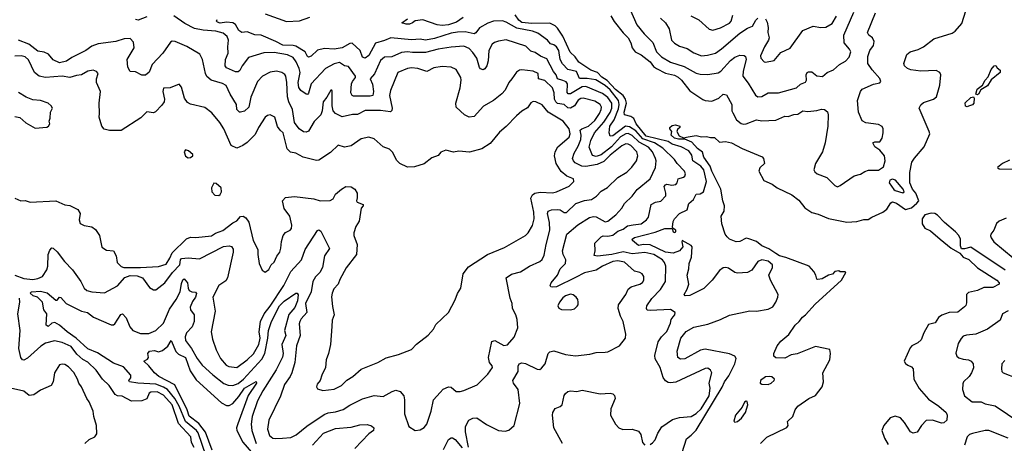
# Model space of a CAD drawing. Extents: x 1690054 to 1842981, y 782881 to 914114.
# Tile 246 of 256: x 1718574 to 1726245, y 862335 to 865635. Entities that reach past the tile are written whole.
import ezdxf

# ---------------------------------------------------------------- set-up
doc = ezdxf.new("R2010")
doc.units = 0

msp = doc.modelspace()

# ---------------------------------------------------------------- linework, layer by layer
at = {"layer": '0CON10XD'}
for points in [[(1723324.6, 865725), (1723381.8, 865595), (1723438.9, 865525), (1723507.6, 865457.6), (1723536, 865386), (1723575, 865345.5), (1723643.6, 865303.6), (1723751, 865271), (1723845, 865219.7), (1723875, 865210.4), (1723935, 865209.1), (1724015, 865221.8), (1724037.5, 865235), (1724112.3, 865317.7), (1724145, 865342.3), (1724185, 865358.9), (1724217, 865357), (1724227.5, 865347.5), (1724233.3, 865325), (1724209.8, 865235), (1724208.5, 865195), (1724250.4, 865140.4), (1724306.6, 865046.6), (1724325, 865033.3), (1724355, 865038.2), (1724405, 865066.5), (1724485, 865065.5), (1724625, 865104.2), (1724657.7, 865132.3), (1724695, 865147.5), (1724703.3, 865165), (1724700, 865205), (1724710, 865225), (1724719.3, 865229.3), (1724745, 865229.2), (1724785, 865199.2), (1724828, 865192), (1724865.8, 865224.2), (1724915.4, 865244.6), (1724962, 865285), (1725007.5, 865312.5), (1725035.4, 865344.6), (1725049.4, 865385), (1725040, 865405), (1724998.1, 865455), (1724995.3, 865515), (1725073.6, 865695)], [(1719565, 865658.1), (1719497.6, 865632.4), (1719475, 865635.6)], [(1722070, 862305), (1722045.7, 862425), (1722047.5, 862465), (1722074, 862515), (1722105, 862532), (1722135, 862534.2), (1722211.4, 862481.4), (1722305, 862434.2), (1722355, 862430), (1722385, 862436.7), (1722425.8, 862475), (1722470, 862645), (1722456.2, 862755), (1722421.9, 862805), (1722415.7, 862825), (1722456.7, 862895), (1722457.5, 862935), (1722464, 862955), (1722485, 862961.4), (1722515, 862957.1), (1722605, 862914.2), (1722625, 862911.2), (1722639.7, 862920.3), (1722666.4, 862953.6), (1722691.9, 863035), (1722705, 863048.6), (1722735.5, 863055.5), (1722826.9, 863026.9), (1722905, 863017.5), (1723015, 863030), (1723065, 863042), (1723135, 863044.2), (1723155, 863048), (1723245.7, 863094.3), (1723293.3, 863155), (1723297.1, 863185), (1723275.5, 863285), (1723254.8, 863324.8), (1723236.9, 863385), (1723238.9, 863415), (1723296, 863495), (1723315, 863536.4), (1723336.7, 863553.3), (1723405.8, 863575), (1723425, 863588.6), (1723435.6, 863605), (1723435.6, 863635), (1723424.2, 863655), (1723405, 863667.1), (1723365, 863675.5), (1723287, 863747), (1723235, 863757.7), (1723195, 863751.3), (1723115, 863714.7), (1723065, 863682.9), (1722975, 863663.2), (1722905, 863627.6), (1722755, 863553.8), (1722721.7, 863551.7), (1722711.2, 863555), (1722707.5, 863565), (1722714.2, 863585), (1722764.6, 863645), (1722785.5, 863694.5), (1722826.2, 863735), (1722827.5, 863765), (1722807.8, 863805), (1722803.6, 863835), (1722836.7, 863965), (1722922.3, 864037.7), (1723013.8, 864095), (1723045, 864102.9), (1723065, 864100.8), (1723135, 864060.9), (1723155, 864066.5), (1723219.4, 864115), (1723265, 864167.5), (1723286.9, 864203.1), (1723345, 864260), (1723385, 864312.5), (1723486.4, 864395), (1723526.2, 864485), (1723532.5, 864535), (1723528.4, 864555), (1723505.2, 864605), (1723473.1, 864643.1), (1723400, 864680), (1723345, 864733.6), (1723315, 864750), (1723295, 864747.2), (1723255, 864722), (1723185.8, 864645), (1723105, 864581.9), (1723065, 864570.3), (1723037.3, 864577.3), (1723011.8, 864641.7), (1723022.6, 864695), (1723053, 864755), (1723125, 864836.3), (1723175, 864912.5), (1723187.5, 864945), (1723186, 864985), (1723155, 865029), (1723115, 865061.6), (1722985, 865115.9), (1722955, 865111.5), (1722865, 865056.5), (1722846.8, 865056.8), (1722838.8, 865068.8), (1722841.8, 865135), (1722830.4, 865150.4), (1722805, 865160.8), (1722764.2, 865175), (1722753.4, 865205), (1722732.2, 865232.2), (1722680.9, 865330.9), (1722630.7, 865350.7), (1722590.5, 865380.5), (1722555, 865390), (1722517.9, 865427.9), (1722365, 865477.3), (1722305, 865467.7), (1722272.6, 865457.4), (1722255, 865444.4), (1722230, 865395), (1722223.8, 865315), (1722213, 865277), (1722198.3, 865251.7), (1722185, 865244), (1722165, 865252.5), (1722155, 865264.2), (1722134.7, 865335), (1722105, 865380.9), (1722075, 865411.2), (1722035, 865428.9), (1721935, 865422.2), (1721833.8, 865405), (1721735, 865379.1), (1721635, 865378.7), (1721595, 865385.4), (1721549.1, 865379.1), (1721473.8, 865345), (1721415, 865343.8), (1721385, 865316.7), (1721337.6, 865212.4), (1721303.1, 865175), (1721322.6, 865132.6), (1721329.2, 865075), (1721324.5, 865045.5), (1721305, 865039.6), (1721175, 865038.7), (1721164.4, 865044.4), (1721154.7, 865065), (1721157.6, 865135), (1721165.8, 865155), (1721191.2, 865185), (1721191.1, 865195), (1721135, 865269.6), (1721105, 865276.9), (1721065, 865301.9), (1721025, 865292.4), (1720955.9, 865254.1), (1720844.4, 865135.6), (1720825, 865063.8), (1720815, 865052), (1720805, 865054.3), (1720764.4, 865084.4), (1720747.6, 865107.6), (1720743.4, 865145), (1720758.8, 865225), (1720751.5, 865255), (1720726.4, 865306.4), (1720705, 865340), (1720660.3, 865360.3), (1720555, 865379.3), (1720475, 865378.2), (1720355, 865341.1), (1720306.1, 865275), (1720289.2, 865240.8), (1720275, 865230.4), (1720255, 865228.2), (1720185, 865261.5), (1720175.6, 865275), (1720178, 865325), (1720197.3, 865375), (1720194.8, 865424.8), (1720201.3, 865475), (1720189.6, 865505), (1720159.7, 865529.7), (1720102.9, 865547.1), (1720004, 865554), (1719935, 865567.8), (1719860, 865605), (1719775, 865664.6)], [(1720485, 865680.6), (1720652.3, 865622.3), (1720753.6, 865626.4), (1720835.4, 865655.4)], [(1722028.3, 865651.7), (1721977.1, 865615), (1721915, 865594.8), (1721865, 865589.2), (1721825.5, 865594.5), (1721715, 865634.2), (1721655, 865627.5), (1721635, 865610), (1721609.5, 865600.5), (1721585, 865600), (1721551.7, 865611.7), (1721595, 865640.8)], [(1723733.9, 862265), (1723768.9, 862371.1), (1723805, 862397.5), (1723842.9, 862437.1), (1724047.4, 862772.6), (1724065.8, 862815), (1724099.5, 862860.5), (1724145.5, 862954.4), (1724156.9, 862995), (1724146.5, 863015), (1724105, 863033.1), (1723915, 863069.7), (1723878.8, 863061.2), (1723755, 862994.4), (1723721.7, 862991.7), (1723702, 863005), (1723695.9, 863054.1), (1723725.6, 863155), (1723765, 863206.9), (1723825, 863239.2), (1723935, 863264), (1724035, 863299.2), (1724105, 863333.6), (1724262, 863368), (1724315.4, 863364.6), (1724405, 863380.8), (1724442, 863398), (1724465.5, 863435), (1724481.5, 863475), (1724483.1, 863495), (1724423.3, 863605), (1724411.1, 863645), (1724439.2, 863705), (1724440, 863725), (1724406, 863755), (1724355, 863763.6), (1724325, 863752.2), (1724277.1, 863685), (1724245, 863666.5), (1724165, 863661.5), (1724145, 863666.9), (1724095, 863700.5), (1724075, 863705.5), (1724055, 863701.5), (1724025, 863681.1), (1723969.6, 863605), (1723905, 863541.1), (1723795, 863488), (1723757.5, 863485), (1723751.9, 863495), (1723775.3, 863535), (1723787.9, 863575), (1723774.5, 863645), (1723787.3, 863695), (1723788.9, 863735), (1723807.9, 863785), (1723813.1, 863865), (1723806, 863876), (1723734.5, 863915.5), (1723731.4, 863905), (1723740, 863865), (1723715.4, 863834.6), (1723665, 863816.1), (1723605, 863824.7), (1723485, 863881), (1723435, 863884.3), (1723395, 863877.3), (1723347.5, 863915), (1723345.8, 863925), (1723365, 863937.5), (1723525, 863980.3), (1723600.4, 864009.6), (1723657.5, 864007.5), (1723665, 863983.8), (1723675, 863978.8), (1723685, 863982), (1723685, 863995.8), (1723662.5, 864012.5), (1723660.3, 864020.3), (1723665.5, 864064.5), (1723675.7, 864085), (1723715.3, 864124.7), (1723774.7, 864155.3), (1723786.9, 864203.1), (1723822.2, 864235), (1723844.3, 864275), (1723875, 864279.4), (1723901.4, 864295), (1723924.3, 864374.3), (1723904.8, 864465), (1723879.5, 864495), (1723818.6, 864535), (1723809.4, 864579.4), (1723787.3, 864615), (1723727.8, 864645), (1723656.2, 864666.2), (1723626.2, 864686.2), (1723455, 864729.3), (1723376.6, 864825), (1723359.3, 864865), (1723335, 864881), (1723285.5, 864895), (1723284.4, 864915), (1723301.6, 864985), (1723292.7, 865015), (1723274.9, 865045), (1723215, 865091.6), (1723152, 865162), (1723108.1, 865188.1), (1723075, 865222.7), (1723022.4, 865242.4), (1722930.6, 865305), (1722901.3, 865345), (1722861.9, 865381.9), (1722805, 865506.9), (1722765, 865568.8), (1722745, 865588.5), (1722705, 865608), (1722565, 865604.9), (1722485, 865614.5), (1722461.3, 865631.3), (1722433.8, 865673.8)], [(1723180.4, 865665), (1723205, 865621.4), (1723275, 865531.8), (1723315.4, 865495), (1723335, 865456), (1723346.5, 865415), (1723369.7, 865385), (1723415, 865360.3), (1723486, 865306), (1723511.4, 865271.4), (1723535, 865254.8), (1723605, 865218), (1723675, 865202.7), (1723705, 865188.8), (1723730.7, 865165), (1723795, 865081.8), (1723895, 865014.5), (1723915, 865005.6), (1723965, 864999.4), (1724022, 865025), (1724055, 865054), (1724080, 865050), (1724121.9, 864975), (1724122.5, 864925), (1724128.8, 864908.8), (1724159.2, 864855), (1724195, 864827.8), (1724215, 864821.5), (1724235, 864823.5), (1724315, 864855.5), (1724355, 864847.8), (1724465, 864851.4), (1724535, 864884.4), (1724562.1, 864882.1), (1724605, 864896.2), (1724635, 864898.5), (1724675, 864924.3), (1724715, 864920.9), (1724785, 864927.3), (1724819.5, 864939.5), (1724845, 864934.5), (1724866.7, 864916.7), (1724872.2, 864895), (1724870.8, 864805), (1724848.1, 864675), (1724828.9, 864605), (1724774.4, 864515), (1724762, 864465), (1724769.7, 864449.7), (1724788, 864435), (1724862, 864405), (1724925, 864344.2), (1724944.5, 864334.5), (1724965, 864342.5), (1725075, 864420), (1725125, 864430.8), (1725157.3, 864452.7), (1725186.5, 864463.5), (1725265, 864463.8), (1725305, 864488.9), (1725317.3, 864535), (1725311.8, 864575), (1725275, 864618.6), (1725235, 864644), (1725220, 864675), (1725235, 864683.3), (1725275, 864683.8), (1725292.5, 864712.5)], [(1723567.2, 865647.2), (1723605, 865610.5), (1723633.8, 865565), (1723651.4, 865475), (1723675, 865452), (1723715, 865428.8), (1723775, 865411.1), (1723827.1, 865377.1), (1723885, 865353.9), (1723931.9, 865358.1), (1723995, 865374.6), (1724040.8, 865409.2), (1724185, 865529.5), (1724245, 865570.4), (1724284.3, 865585.7), (1724307.9, 865632.1), (1724325, 865648)], [(1724632.1, 863032.1), (1724585, 863023.3), (1724535, 862999.5), (1724465, 863002.2), (1724450, 863015), (1724448.5, 863035), (1724474.7, 863095), (1724505, 863131.2), (1724566, 863184), (1724614.7, 863255), (1724646.5, 863283.5), (1724671.4, 863318.7), (1724695, 863336.1), (1724770.9, 863419.1), (1724977.1, 863605), (1725010, 863665), (1725005, 863670), (1724965, 863670), (1724955, 863680), (1724925, 863672.5), (1724906.7, 863653.3), (1724875, 863644.3), (1724825, 863616.2), (1724791.1, 863611.1), (1724783.8, 863615), (1724777.3, 863645), (1724761.5, 863675), (1724724.5, 863715), (1724542.4, 863782.4), (1724493.2, 863795), (1724464, 863814), (1724410.5, 863850.5), (1724355, 863873.9), (1724315, 863906.9), (1724255, 863928.5), (1724235, 863932.9), (1724185, 863908), (1724155, 863906), (1724105, 863926.7), (1724085, 863942.5), (1724070, 863965), (1724043.9, 864043.9), (1724040, 864105), (1724061.4, 864145), (1724065.7, 864185), (1724051.9, 864225), (1724036.1, 864316.1), (1723965, 864455.6), (1723954.1, 864494.1), (1723903.7, 864565), (1723894.5, 864604.5), (1723855, 864633.2), (1723810.8, 864680.8), (1723755, 864704.1), (1723706, 864704), (1723675, 864711.5), (1723650.4, 864735), (1723654, 864764), (1723640, 864785), (1723640, 864795), (1723658.3, 864811.7), (1723683.6, 864816.4), (1723717.5, 864805), (1723716.7, 864795), (1723699.7, 864780.3), (1723694, 864765), (1723711.6, 864731.6), (1723745, 864716.2), (1723782.5, 864722.5), (1723845, 864733.3), (1723885, 864722.5), (1723925, 864726.7), (1723955, 864717.5), (1723986.4, 864716.4), (1724025, 864682.5), (1724074, 864686), (1724120, 864675), (1724201.3, 864631.3), (1724358.3, 864568.3), (1724370, 864555), (1724376.7, 864515), (1724339.5, 864480.5), (1724332.9, 864455), (1724371.9, 864381.9), (1724435.3, 864355.3), (1724475, 864326), (1724589.7, 864269.7), (1724645, 864230), (1724689.8, 864169.8), (1724745, 864133.3), (1724795, 864120.5), (1724875, 864085.6), (1725018.8, 864058.8), (1725095.6, 864064.4), (1725151.2, 864078.8), (1725185, 864078), (1725213, 864097), (1725298.8, 864135), (1725329.8, 864160.2), (1725361.9, 864208.1), (1725374.3, 864215.7), (1725405, 864205.4), (1725475, 864156.9), (1725520.7, 864169.3), (1725564.3, 864205), (1725578.8, 864225), (1725554.9, 864284.9), (1725530.3, 864315), (1725508.1, 864365), (1725508, 864445), (1725525.7, 864525), (1725544.5, 864555.5), (1725621.2, 864645), (1725663.8, 864745), (1725660, 864765), (1725580.6, 864945), (1725595, 864972), (1725615, 864990), (1725693, 865017), (1725716.7, 865035), (1725742.5, 865125), (1725750.8, 865205), (1725743.8, 865225), (1725715, 865239.2), (1725595.6, 865234.4), (1725517.5, 865245), (1725490, 865255), (1725466.7, 865275), (1725463.3, 865295), (1725486.7, 865365), (1725512.5, 865385), (1725575, 865403.1), (1725615, 865423.3), (1725696.2, 865485), (1725838.7, 865531.3), (1725861.2, 865545), (1725912.9, 865605), (1725945.7, 865705)], [(1723802, 865665), (1723863.8, 865635), (1723945, 865560.8), (1723975, 865554.4)], [(1723975, 865554.4), (1724035, 865571.5), (1724102.7, 865607.3), (1724117.3, 865625), (1724128.9, 865671.1)], [(1724385, 865640.8), (1724396.5, 865616.5), (1724405.4, 865575.4), (1724402, 865535), (1724412.7, 865495), (1724407.9, 865475), (1724377.7, 865425), (1724346.5, 865355), (1724347.9, 865335), (1724375, 865305.8), (1724385, 865304.2), (1724451.7, 865318.3), (1724505, 865380), (1724576.5, 865413.5), (1724675, 865552), (1724755, 865584), (1724815, 865575.6), (1724855, 865576.9), (1724905, 865605.7), (1724938.2, 865661.7)], [(1725292.5, 864712.5), (1725300, 864755), (1725300, 864785), (1725293, 864803), (1725265, 864820), (1725165, 864832.5), (1725137.7, 864847.7), (1725110, 864915), (1725100, 865005), (1725124.3, 865075), (1725138.8, 865095), (1725225, 865132.5), (1725275.6, 865144.4), (1725283.8, 865155), (1725275, 865178), (1725215.4, 865245.4), (1725181.2, 865295), (1725180.5, 865349.5), (1725197.5, 865395), (1725226, 865435), (1725232, 865465), (1725218.5, 865495), (1725188.6, 865515), (1725177.8, 865535), (1725242.3, 865687.7)], [(1720569.1, 865465), (1720455, 865513.9), (1720405, 865518.4), (1720345, 865539.5), (1720305, 865536.3), (1720281.5, 865551.5), (1720255, 865598.5), (1720235, 865610.4), (1720185, 865616), (1720135, 865609.3), (1720113.8, 865615), (1720108, 865625), (1720113.3, 865636.7)], [(1723485, 862326.2), (1723505, 862338.8), (1723525, 862363.3), (1723545, 862413.3), (1723577.4, 862462.6), (1723659.1, 862520.9), (1723715, 862536.9), (1723805, 862545.4), (1723845, 862568.2), (1723882.7, 862605), (1723944.6, 862705), (1723954.3, 862765), (1723946.2, 862805), (1723966.2, 862885), (1723956.2, 862905), (1723935, 862919.4), (1723915, 862917.3), (1723685, 862811.5), (1723645, 862805.4), (1723625, 862808.8), (1723605, 862821.1), (1723587.4, 862847.4), (1723563.5, 862925), (1723524.3, 862994.3), (1723521.4, 863018.6), (1723548.9, 863125), (1723575.2, 863164.8), (1723615, 863207.1), (1723645, 863271.2), (1723649.6, 863300.4), (1723665, 863320), (1723679.2, 863335), (1723680, 863355), (1723645, 863377.1), (1723485, 863369.2), (1723462.5, 863372.5), (1723456.2, 863385), (1723460, 863405), (1723497.8, 863462.2), (1723567.3, 863532.7), (1723605.6, 863595), (1723606.6, 863715), (1723597.3, 863745), (1723581.5, 863765), (1723515, 863806.6), (1723445, 863822.5), (1723345, 863811.7), (1723275, 863827.9), (1723185.9, 863805.9), (1723075, 863792.9), (1723049.5, 863799.5), (1723058.5, 863835), (1723054.3, 863895), (1723103.5, 863945), (1723118.8, 863951.2), (1723155, 863949.8), (1723195, 863957.9), (1723235, 863988.2), (1723275, 864003.1), (1723310.4, 864029.6), (1723353.1, 864036.9), (1723415, 864043.9), (1723457.8, 864075), (1723471.7, 864098.3), (1723494.5, 864195), (1723527, 864213), (1723568.8, 864221.2), (1723606.9, 864263.1), (1723608.9, 864285), (1723595.7, 864335), (1723605, 864349.5), (1723615, 864353.3), (1723655, 864345.2), (1723685, 864352.4), (1723695.9, 864364.1), (1723705, 864395.9), (1723745, 864407.9), (1723755, 864415.8), (1723761.1, 864435), (1723753.3, 864455), (1723695, 864514.3), (1723676.6, 864546.6), (1723584.1, 864635), (1723520.3, 864675), (1723428.3, 864708.3), (1723375, 864768.9), (1723325, 864801.8), (1723294.6, 864805.4), (1723195, 864730.9), (1723175, 864729.2), (1723166.2, 864755), (1723171, 864805), (1723204, 864856), (1723239.1, 864940.9), (1723244.1, 864974.1), (1723238.8, 865005), (1723175, 865087.8), (1723135, 865123.2), (1723063.7, 865166.3), (1722995, 865177.4), (1722936.4, 865176.4), (1722910.7, 865230.7), (1722845, 865246.1), (1722802, 865292), (1722785.6, 865325), (1722773.5, 865395), (1722755, 865422.8), (1722735, 865439.2), (1722708.5, 865448.5), (1722685, 865474.7), (1722609.6, 865529.6), (1722570, 865545), (1722448.2, 865568.2), (1722365, 865615.9), (1722335, 865626.2), (1722265, 865624.7), (1722220.9, 865609.1), (1722155, 865571.5), (1722127.9, 865532.1), (1722115, 865524.7), (1722045, 865540.5), (1721985, 865538), (1721935, 865530), (1721805, 865488.5), (1721735, 865475.3), (1721695, 865482.4), (1721625, 865478.6), (1721465, 865494.6), (1721416.9, 865473.1), (1721345, 865452.7), (1721295, 865357.3), (1721265, 865335.7), (1721245, 865343.3), (1721226.2, 865396.2), (1721165, 865453.1), (1721145, 865448.8), (1721085, 865416.3), (1721025, 865404.7), (1720948.2, 865411.8), (1720895, 865398.1), (1720845, 865350.6), (1720825, 865342.5), (1720815, 865348), (1720796.9, 865385), (1720725, 865428.1), (1720705, 865434.2), (1720625, 865436.9), (1720569.1, 865465)], [(1718535, 863645.5), (1718605, 863619.2), (1718675, 863611.6), (1718715, 863618.7), (1718752.5, 863635), (1718785, 863685.8), (1718791.6, 863715), (1718795, 863806.7), (1718808.8, 863841.2), (1718825, 863856.9), (1718835.4, 863855.4), (1718865, 863827.8), (1718921.7, 863751.7), (1718985, 863685.6), (1719050.9, 863595), (1719075, 863543.8), (1719096.7, 863525), (1719135, 863514.5), (1719235, 863508.6), (1719335, 863560.8), (1719392.1, 863627.9), (1719435, 863641.6), (1719489.5, 863639.5), (1719531.4, 863625), (1719585, 863548.8), (1719615, 863530), (1719635, 863531.2), (1719705, 863585.7), (1719763.4, 863665), (1719820.8, 863725), (1719827.7, 863765), (1719835, 863775.4), (1719885, 863781.5), (1719975, 863773.6), (1720162.2, 863867.8), (1720204.7, 863874.7), (1720225, 863867.3), (1720236.5, 863846.5), (1720236.6, 863823.4), (1720193.6, 863625), (1720178.7, 863601.3), (1720124.6, 863565.4), (1720079.4, 863475), (1720095.4, 863365), (1720066.5, 863205), (1720075, 863146.7), (1720105, 863063.3), (1720139.1, 862995), (1720181.9, 862945), (1720203.4, 862933.4), (1720265, 862927.1), (1720346.1, 862985), (1720395, 863031.5), (1720438, 863105), (1720446.6, 863155), (1720440.2, 863205), (1720450.2, 863285), (1720478.2, 863345), (1720526, 863404), (1720631.2, 863565), (1720687.1, 863675), (1720768.2, 863765), (1720797.5, 863845), (1720895, 863993.8), (1720905, 863998), (1720918.8, 863988.8), (1720987.5, 863852.5), (1720948.5, 863795), (1720933.6, 863705), (1720913.1, 863666.9), (1720877.4, 863632.6), (1720858.4, 863595), (1720844.8, 863515), (1720799.2, 863425), (1720810.4, 863355), (1720765.5, 863305), (1720755.6, 863285), (1720752.2, 863265), (1720759.6, 863175), (1720731.5, 863095), (1720716.7, 862965), (1720694.5, 862885), (1720680.4, 862855), (1720635.9, 862794.1), (1720606.4, 862703.6), (1720515.4, 862514.6), (1720505.5, 862445), (1720520, 862395), (1720545, 862376.4), (1720565, 862371.5), (1720620, 862375), (1720685, 862381.2), (1720727.6, 862402.4), (1720811.6, 862468.4), (1720945, 862560.4), (1720977.6, 862572.4), (1721035, 862579.6), (1721095, 862599.5), (1721145, 862631.8), (1721245, 862682.2), (1721335, 862706.5), (1721405, 862701.1), (1721475, 862739.4), (1721505, 862748.6), (1721538.7, 862738.7), (1721565.7, 862705), (1721572.2, 862675), (1721572.9, 862565), (1721605.9, 862465.9), (1721655, 862436.2), (1721695, 862440), (1721725, 862458.6), (1721744.5, 862485), (1721779.6, 862585), (1721796.9, 862675), (1721848.9, 862731.1), (1721873.7, 862756.3), (1721915, 862774.2), (1721935, 862771.4), (1721975, 862738.9), (1722005, 862737.8), (1722035, 862746.7), (1722138.8, 862791.2), (1722220.9, 862875), (1722256.5, 862925), (1722255, 862938), (1722234.6, 862964.6), (1722225.4, 863005), (1722252.2, 863127.8), (1722275, 863136.9), (1722345, 863098.5), (1722375, 863102.1), (1722425, 863162.9), (1722454.5, 863235), (1722449.6, 863299.6), (1722439.4, 863335), (1722414.3, 863385), (1722411.5, 863425), (1722395.6, 863465), (1722364, 863625), (1722405, 863653.1), (1722475, 863670), (1722545, 863715.6), (1722625, 863751.9), (1722643.1, 863766.9), (1722659.7, 863800.3), (1722674.8, 863885.2), (1722704.2, 863995), (1722702.5, 864055), (1722685.4, 864124.6), (1722691.9, 864145), (1722716.5, 864153.5), (1722765, 864157.5), (1722785, 864152.9), (1722815, 864134.4), (1722835, 864132.2), (1722906.3, 864203.7), (1722975, 864226.7), (1723028.6, 864235), (1723068.2, 864261.8), (1723105, 864300.6), (1723152.7, 864327.3), (1723234.3, 864405), (1723305, 864446.7), (1723343.5, 864486.5), (1723378.5, 864535), (1723389.1, 864575), (1723382.9, 864605), (1723335, 864654), (1723315, 864665.3), (1723295, 864667.6), (1723265, 864652.7), (1723175, 864580.7), (1723125, 864531.2), (1723073.8, 864506.2), (1722985, 864492.4), (1722952.9, 864495), (1722900.6, 864520.6), (1722887.5, 864535), (1722881.2, 864555), (1722892.8, 864595), (1722925, 864650.9), (1722945, 864702.9), (1722948.7, 864735), (1722941.2, 864775), (1722952.2, 864785), (1723005, 864806.3), (1723055, 864851.3), (1723091.6, 864905), (1723104.7, 864935), (1723106.4, 864955), (1723095, 864975.4), (1723055, 865001.4), (1722965, 865025.3), (1722945, 865021.6), (1722925, 865007.6), (1722895.9, 864965), (1722865, 864945.9), (1722845, 864950), (1722815, 864975.2), (1722765, 864983.2), (1722750.6, 864995), (1722740.2, 865015), (1722736.8, 865066.8), (1722724, 865105), (1722665, 865162), (1722615.6, 865175), (1722612.2, 865215), (1722575, 865234.7), (1722485.6, 865244.4), (1722468.7, 865241.3), (1722445, 865226), (1722406.7, 865175), (1722383.8, 865145), (1722355, 865086), (1722331.1, 865058.9), (1722265, 865005.7), (1722188.1, 864961.9), (1722115, 864882), (1722075, 864875.8), (1722038, 864895), (1721974.4, 864955), (1721972.5, 864985), (1722005.3, 865105), (1722014.5, 865165), (1722009.4, 865185), (1721975, 865247.1), (1721935, 865266.5), (1721865, 865271.5), (1721800.7, 865259.3), (1721745, 865232.7), (1721676.2, 865256.2), (1721625, 865260.3), (1721595, 865255.8), (1721520.6, 865225), (1721461.8, 865085), (1721455.3, 865045), (1721474.5, 864945), (1721473.2, 864926.8), (1721463, 864917), (1721385, 864927.8), (1721265, 864928.1), (1721205, 864897.1), (1721165.7, 864895.7), (1721085, 864879.4), (1721035, 864904.3), (1721017.1, 864925), (1721008.6, 864965), (1721007.7, 865077.7), (1721005, 865087.5), (1720996.7, 865086.7), (1720967.5, 865032.5), (1720938.2, 864995), (1720930.6, 864925), (1720919.4, 864895), (1720868.7, 864841.3), (1720825, 864767.5), (1720805, 864760), (1720785, 864761.8), (1720750.4, 864785), (1720715.2, 864835.2), (1720698.9, 864935), (1720671.8, 864995), (1720661, 865035), (1720655.2, 865145.2), (1720646.4, 865195), (1720638.5, 865208.5), (1720615, 865224.5), (1720574.5, 865234.5), (1720525, 865226.2), (1720465.8, 865194.2), (1720426.8, 865153.2), (1720375, 865031.2), (1720358.9, 864955), (1720325, 864923.1), (1720295, 864914.3), (1720285, 864915.7), (1720265.6, 864935), (1720263.1, 864975), (1720214.1, 865055), (1720182.8, 865122.8), (1720155, 865138.8), (1720065, 865165.5), (1720032.2, 865192.2), (1720021.5, 865215), (1719998, 865325), (1719977, 865367), (1719875, 865426.9), (1719785, 865465.7), (1719762.7, 865467.3), (1719748.8, 865461.2), (1719690, 865375), (1719604.8, 865285.2), (1719582.9, 865227.1), (1719555, 865202.9), (1719525, 865203.1), (1719475, 865228.9), (1719435, 865232.5), (1719415.7, 865265.7), (1719411.4, 865325), (1719465.7, 865415), (1719460.3, 865460.3), (1719435, 865488.6), (1719387.4, 865487.4), (1719323.5, 865466.5), (1719185, 865447.5), (1719135, 865428.1), (1719089.1, 865395), (1718978.6, 865341.4), (1718937.2, 865312.8), (1718885, 865299.4), (1718835, 865321.9), (1718797.1, 865367.1), (1718765, 865381.5), (1718715, 865389.5), (1718645.3, 865445.3), (1718565.5, 865475.5)], [(1722739.7, 864575), (1722744.8, 864605.2), (1722767.3, 864645), (1722855, 864720), (1722861.9, 864745), (1722854.8, 864785), (1722808.2, 864845), (1722692.2, 864915), (1722645, 864971.4), (1722595, 864996), (1722575, 864998), (1722555, 864987.1), (1722531.3, 864948.7), (1722487, 864923), (1722443.1, 864886.9), (1722365, 864804.2), (1722311.1, 864758.9), (1722238.1, 864671.9), (1722175, 864628.6), (1722076.9, 864603.1), (1721995, 864610.6), (1721953, 864603), (1721895, 864620), (1721855, 864603.3), (1721833.6, 864576.4), (1721785, 864560), (1721725, 864511.2), (1721650.8, 864489.2), (1721595, 864486), (1721535, 864513.8), (1721510.3, 864540.3), (1721480.5, 864600.5), (1721455, 864626.7), (1721405, 864644), (1721336.1, 864706.1), (1721295, 864721.4), (1721235, 864706.9), (1721155, 864651.9), (1721105, 864642.9), (1721055, 864657.5), (1720995, 864600), (1720905, 864540), (1720885, 864537.5), (1720783.3, 864565), (1720725, 864594.3), (1720683.8, 864603.8), (1720658.1, 864628.1), (1720626.9, 864755), (1720602.5, 864775), (1720582.6, 864802.6), (1720560.8, 864875), (1720525, 864894.2), (1720505, 864890), (1720486.2, 864875), (1720435, 864796.2), (1720408, 864742), (1720345, 864679.4), (1720312.9, 864655), (1720265, 864635.5), (1720220.6, 864655), (1720165, 864785.8), (1720134, 864834), (1720070.2, 864910.2), (1720015, 864950.8), (1719905, 864977.3), (1719880.5, 864990.5), (1719856.7, 865025), (1719835, 865110), (1719815, 865133.8), (1719745, 865104.2), (1719695, 865102.5), (1719690, 865075), (1719700.8, 865015), (1719698, 864995), (1719681.7, 864968.3), (1719631.7, 864918.3), (1719615, 864908.8), (1719565, 864918), (1719518, 864872), (1719365, 864772.5), (1719272.4, 864772.4), (1719232.2, 864782.2), (1719212.9, 864805), (1719193.1, 864875), (1719195.6, 864905), (1719192.5, 864985), (1719201.9, 865075), (1719173.3, 865145), (1719173.1, 865175), (1719183.8, 865215), (1719172.3, 865232.3), (1719145, 865243.3), (1719105, 865233.8), (1719054.5, 865205.5), (1719015, 865201.1), (1718965, 865186), (1718905, 865195.2), (1718775, 865184), (1718725, 865196.4), (1718690, 865225), (1718642.6, 865322.6), (1718616.5, 865346.5), (1718585, 865354.1), (1718535, 865350.8)], [(1726035, 865049.2), (1726024.2, 865054.2), (1726034.6, 865095), (1726074.3, 865125.7), (1726095.9, 865165), (1726119, 865191), (1726141.5, 865248.5), (1726165, 865276), (1726179.2, 865279.2), (1726189.4, 865259.4), (1726212.3, 865242.3), (1726212.1, 865225), (1726143.8, 865166.2), (1726115, 865120), (1726060.9, 865089.1), (1726045, 865056.2), (1726035, 865049.2)], [(1718535, 864881.2), (1718575, 864873.8), (1718621.2, 864831.2), (1718695, 864790), (1718785, 864798.8), (1718797.5, 864805), (1718807.5, 864825), (1718802.5, 864845), (1718811.7, 864868.3), (1718812.5, 864915), (1718830, 864945), (1718818.8, 864965), (1718796.7, 864985), (1718735, 865007.1), (1718675, 865010.8), (1718625, 865032.5), (1718565, 865068)], [(1725955, 864955.4), (1725941.4, 864961.4), (1725941.1, 864988.9), (1725985, 865029.6), (1726005.7, 865035.7), (1726010.5, 865025), (1726008.7, 864985), (1725997, 864973), (1725965, 864961.2), (1725955, 864955.4)], [(1718536.1, 864246.1), (1718583.6, 864223.6), (1718615, 864226.7), (1718655, 864213.3), (1718855, 864223.3), (1718925, 864192.5), (1718965, 864187.5), (1719026.4, 864156.4), (1719043.5, 864125), (1719037.1, 864075), (1719045, 864046.7), (1719075, 864031.2), (1719135, 864021.2), (1719165, 864000), (1719195.3, 863955.3), (1719213.5, 863863.5), (1719249.9, 863839.9), (1719305, 863833.8), (1719324.7, 863795), (1719334.1, 863745), (1719365, 863712.2), (1719385, 863705.8), (1719515, 863704.4), (1719655, 863711.7), (1719715, 863730.3), (1719742.8, 863777.2), (1719761, 863819), (1719872.2, 863927.8), (1719905, 863940.2), (1719945, 863938.2), (1720068.7, 863951.3), (1720098.3, 863971.7), (1720157.3, 863992.7), (1720235, 864053.8), (1720265, 864068.8), (1720295, 864101.2), (1720315, 864106), (1720335, 864091.2), (1720357.6, 864057.6), (1720392, 863915), (1720428.8, 863845), (1720428.8, 863805), (1720440, 863735), (1720463.9, 863683.9), (1720485, 863667.5), (1720515, 863690), (1720534, 863725), (1720555, 863746.2), (1720576.6, 863793.4), (1720599.2, 863825), (1720609.2, 863855), (1720612.6, 863907.4), (1720627.1, 863955), (1720645, 863977.5), (1720680, 863995), (1720692.3, 864007.7), (1720694, 864035), (1720679.4, 864105), (1720634.5, 864165), (1720620.8, 864225), (1720645, 864249.2), (1720715, 864257.8), (1720865, 864238.6), (1720915, 864223.5), (1720992.4, 864227.6), (1721015, 864238.8), (1721034.3, 864275.7), (1721080, 864315), (1721115, 864336), (1721155, 864334), (1721184.2, 864314.2), (1721202, 864285), (1721203.6, 864246.4), (1721197.5, 864225), (1721202.5, 864215), (1721250, 864195), (1721250, 864185), (1721233.6, 864166.4), (1721217.5, 864065), (1721192.5, 864025), (1721178.1, 863975), (1721177.5, 863955), (1721203.1, 863885), (1721196.9, 863805), (1721117.1, 863702.9), (1721067.6, 863612.4), (1721055, 863576.2), (1721021.3, 863538.7), (1721007.5, 863505), (1721003.9, 863476.1), (1721010.3, 863400.3), (1721022.5, 863335), (1721008, 863295), (1721006.2, 863246.2), (1720996, 863105), (1720980.8, 863035), (1720961.9, 862985), (1720957.5, 862925), (1720928.1, 862865), (1720915.6, 862824.4), (1720892.5, 862795), (1720886.2, 862775), (1720895, 862760), (1720935, 862746), (1721025, 862757.5), (1721082, 862785), (1721123.6, 862826.4), (1721168, 862855), (1721235, 862912.5), (1721363.3, 862965), (1721427.9, 863002.1), (1721525, 863027.5), (1721626.2, 863065), (1721665, 863108), (1721755, 863177.5), (1721797.8, 863225), (1721815, 863262), (1721913.3, 863355), (1721965.8, 863454.2), (1721985, 863502.5), (1722010.8, 863545), (1722028, 863655), (1722070.3, 863709.7), (1722218.8, 863805), (1722349.8, 863860.2), (1722515, 863954.4), (1722536.1, 863973.9), (1722567.9, 864032.1), (1722582.3, 864085), (1722579.7, 864135), (1722555.8, 864244.2), (1722568.6, 864271.4), (1722586.7, 864283.3), (1722628, 864292), (1722725, 864285.6), (1722755, 864293.5), (1722855, 864338.6), (1722891.2, 864375), (1722887.5, 864395), (1722837.1, 864417.1), (1722793.1, 864453.1), (1722754.3, 864514.2), (1722739.7, 864575)], [(1719885, 864558.8), (1719905, 864562), (1719922.5, 864575), (1719922.5, 864585), (1719890, 864615), (1719865, 864621.2), (1719854.4, 864605), (1719865, 864571.2), (1719885, 864558.8)], [(1726285, 864541.8), (1726230, 864515), (1726191.2, 864485), (1726205, 864474.3), (1726325, 864472)], [(1720125, 864264.6), (1720136.4, 864273.6), (1720145, 864293.8), (1720142.5, 864325), (1720105, 864359.4), (1720085, 864360.8), (1720068.2, 864325), (1720071.5, 864295), (1720095, 864269.5), (1720125, 864264.6)], [(1725455, 864285.8), (1725464.2, 864295), (1725456, 864315), (1725397.3, 864385), (1725375, 864394), (1725354.1, 864385), (1725348, 864365), (1725385, 864312), (1725395, 864303.5), (1725455, 864285.8)], [(1726250.9, 863685), (1725985, 863863.5), (1725935, 863849.6), (1725911.4, 863851.4), (1725903, 863873), (1725904.5, 863925), (1725889.8, 863955), (1725863.9, 863983.9), (1725778.6, 864055), (1725725, 864112), (1725704.4, 864125), (1725675, 864127.7), (1725625, 864114.8), (1725606, 864085), (1725603.9, 864045), (1725625, 864012.3), (1725669.5, 863989.5), (1725744.8, 863924.8), (1725830.5, 863855), (1725897.2, 863817.2), (1725925, 863785.4), (1725968.3, 863768.3), (1726035, 863703.2), (1726187.6, 863605), (1726204.6, 863585), (1726204.5, 863575), (1726155, 863550), (1726085, 863550), (1726035, 863526.7), (1725965, 863510.5), (1725950.9, 863495), (1725951.3, 863428.7), (1725945, 863408.8), (1725935, 863399.2), (1725882, 863358), (1725815, 863355.5), (1725757, 863333), (1725732.9, 863315), (1725706.8, 863273.2), (1725655, 863261.2), (1725618.1, 863195), (1725597.9, 863142.1), (1725570.9, 863119.1), (1725525, 863094.2), (1725512, 863078), (1725465.6, 862975), (1725475, 862956), (1725493.7, 862943.7), (1725520.7, 862930.7), (1725535.8, 862915), (1725539.4, 862835), (1725582, 862762), (1725655, 862680), (1725735.7, 862625), (1725793.3, 862575), (1725800, 862555), (1725796.7, 862515), (1725775, 862496), (1725755, 862493.1), (1725685, 862514.7), (1725636, 862514), (1725598.6, 862475), (1725565, 862423.3), (1725535, 862413.3), (1725515, 862423.8), (1725468.1, 862498.1), (1725435, 862533.1), (1725395, 862545.6), (1725355, 862534.2), (1725305.6, 862475), (1725291.9, 862435), (1725310.6, 862375), (1725339.4, 862325)], [(1726260.7, 864089.3), (1726205, 864066.1), (1726185, 864047.5), (1726164.1, 863995), (1726140.7, 863965), (1726138.2, 863951.8), (1726142.3, 863935), (1726163.6, 863903.6), (1726315, 863780.4)], [(1720027.6, 862235), (1719965, 862415.8), (1719951.5, 862435), (1719864.9, 862505), (1719815.1, 862625), (1719782, 862685), (1719725, 862754.5), (1719695, 862773.9), (1719635, 862796.7), (1719495, 862803.7), (1719430, 862815), (1719423.8, 862825), (1719439.2, 862845), (1719438.6, 862865), (1719381.1, 862931.1), (1719305, 862960), (1719180.5, 863040.5), (1719105, 863072.5), (1719013.8, 863153.8), (1718944.4, 863204.4), (1718885, 863254.5), (1718846.1, 863276.1), (1718825, 863271.3), (1718795, 863245.9), (1718778.8, 863255), (1718784.3, 863344.3), (1718762.5, 863375), (1718752.5, 863435), (1718712.5, 863472.5), (1718678.5, 863485), (1718655.7, 863505), (1718665.5, 863514.5), (1718735, 863519.4), (1718786.5, 863506.5), (1718855, 863449.2), (1718865, 863449.2), (1718885, 863474.2), (1718895, 863471.1), (1718934.5, 863424.5), (1719054.6, 863364.6), (1719101.2, 863355), (1719148.6, 863318.6), (1719285, 863257.5), (1719305, 863258.9), (1719315, 863266.7), (1719361.7, 863338.3), (1719375, 863342.9), (1719402, 863312), (1719432.2, 863242.2), (1719455, 863215.3), (1719515, 863191.4), (1719580.3, 863189.7), (1719633.6, 863215), (1719695, 863272.2), (1719739.9, 863380.1), (1719791.8, 863455), (1719823.4, 863516.6), (1719835, 863581.2), (1719845, 863608), (1719855, 863616.9), (1719882.3, 863585), (1719885.4, 863545), (1719894.5, 863525), (1719915, 863515.5), (1719943, 863513), (1719951.2, 863501.2), (1719944.6, 863475), (1719919.3, 863440.7), (1719900.7, 863395), (1719905.3, 863375.3), (1719933.1, 863335), (1719934.1, 863285), (1719917.6, 863242.4), (1719873.5, 863195), (1719863.5, 863165), (1719865.6, 863135), (1719913.1, 863073.1), (1719956.9, 862995), (1719995, 862944.7), (1720077.9, 862867.9), (1720165, 862800), (1720197.3, 862787.3), (1720234.7, 862785.3), (1720275, 862801.7), (1720318.2, 862835), (1720460, 862990), (1720482.7, 863035), (1720507.3, 863155), (1720511.8, 863215), (1720534.4, 863285), (1720597.4, 863405), (1720635, 863441.9), (1720725, 863505.8), (1720735, 863506.2), (1720742, 863492), (1720738.6, 863445), (1720717.2, 863392.8), (1720671.8, 863338.2), (1720636, 863215), (1720646, 863175), (1720614.8, 863105), (1720625.9, 863035), (1720622.4, 863007.6), (1720572.5, 862907.5), (1720535, 862850.8), (1720468, 862745), (1720426.1, 862665), (1720384.8, 862545.2), (1720378.2, 862485), (1720382.5, 862435), (1720416.4, 862335)], [(1722865, 863374.3), (1722895, 863382), (1722917, 863403), (1722923.8, 863415), (1722924, 863435), (1722922, 863455), (1722909.2, 863475), (1722885, 863491.1), (1722865, 863496.2), (1722826, 863485), (1722805, 863468.9), (1722778.6, 863435), (1722766, 863405), (1722775, 863388.8), (1722795, 863377.5), (1722865, 863374.3)], [(1719372, 862702), (1719335, 862706), (1719316.7, 862715), (1719270.3, 862785), (1719219.1, 862835), (1719170, 862905), (1719105, 862967.5), (1719065, 862988.9), (1719019.3, 863029.3), (1718975, 863088.9), (1718905, 863120.8), (1718845, 863132.5), (1718773.4, 863116.6), (1718737.6, 863092.4), (1718635, 862999.2), (1718605, 862982.5), (1718595, 862986), (1718581.5, 863005), (1718566.2, 863075), (1718577.9, 863215), (1718558.8, 863345), (1718575.7, 863434.3), (1718573.2, 863465)], [(1726275, 863368.6), (1726232, 863345), (1726212, 863295), (1726115, 863224.2), (1726024.1, 863185.9), (1725951.1, 863178.9), (1725925, 863169.4), (1725907.8, 863152.2), (1725885.9, 863114.1), (1725866.7, 863036.7), (1725874.5, 863015), (1725891.5, 863001.5), (1725925, 862990), (1725966.7, 862985), (1725986.2, 862975), (1726002, 862955), (1726004, 862924), (1725989.4, 862885), (1725971.4, 862855), (1725928, 862815), (1725921.7, 862798.3), (1725919.4, 862755), (1725935.7, 862705), (1725995, 862658.9), (1726065, 862658.6), (1726095, 862643.5), (1726175, 862626.4), (1726366.8, 862496.8)], [(1720071.9, 862281.9), (1720021, 862421), (1719969.7, 862489.7), (1719895, 862546.9), (1719879.3, 862595), (1719781.9, 862791.9), (1719657.1, 862855), (1719623.1, 862885), (1719580, 862940), (1719540, 862975), (1719570, 862990), (1719576.7, 863003.3), (1719572.5, 863035), (1719586.2, 863053.8), (1719625, 863057.1), (1719655, 863047.5), (1719685, 863057.1), (1719727.9, 863092.1), (1719755, 863137.5), (1719789.3, 863049.3), (1719811, 863031), (1719865.2, 863005), (1719901, 862901), (1719949.6, 862829.6), (1720145, 862650.5), (1720185, 862630.4), (1720205, 862630.8), (1720235.5, 862645), (1720281, 862699), (1720325, 862765.2), (1720416.2, 862816.2), (1720417.5, 862805), (1720353, 862707), (1720273.8, 862486.2), (1720262.5, 862455), (1720264.6, 862435), (1720312.4, 862345), (1720395, 862248.6)], [(1724345, 862333.3), (1724395, 862382), (1724551.2, 862458.8), (1724560, 862475), (1724556.7, 862505), (1724596.1, 862543.9), (1724615.8, 862595), (1724635.7, 862625), (1724722, 862685), (1724773.3, 862706.7), (1724824.6, 862775.4), (1724836.4, 862815), (1724831.8, 862885), (1724884.4, 862985), (1724892, 863035), (1724886.7, 863065), (1724775, 863088.6), (1724632.1, 863032.1)], [(1726250.3, 862979.7), (1726226.2, 862955), (1726222, 862915), (1726226.7, 862895), (1726236.7, 862885), (1726343.4, 862843.4)], [(1719082, 862335), (1719115.5, 862364.5), (1719158, 862385), (1719175, 862410), (1719170.8, 862475), (1719150.4, 862545), (1719147.3, 862585), (1719115, 862658.8), (1719096, 862685), (1719054.4, 862774.4), (1719033.3, 862803.3), (1719024.3, 862835), (1718995, 862887.1), (1718955, 862931.4), (1718925, 862950), (1718905, 862951.9), (1718884.6, 862945.4), (1718845.8, 862885), (1718835.6, 862814.4), (1718817.5, 862785), (1718735, 862750), (1718685, 862714.2), (1718647.3, 862707.3), (1718605, 862740.4), (1718431.1, 862781.1)], [(1724405, 862794.2), (1724428.8, 862805), (1724451.2, 862825), (1724453.3, 862835), (1724435, 862852), (1724415, 862856.9), (1724385, 862854), (1724346, 862825), (1724343.3, 862805), (1724355, 862796.7), (1724405, 862794.2)], [(1719931.7, 862301.7), (1719912.2, 862342.2), (1719908.1, 862385), (1719810.9, 862490.9), (1719760.5, 862635), (1719695, 862710.5), (1719645, 862736.4), (1719594.4, 862735), (1719582.7, 862725), (1719565, 862681.5), (1719525, 862665.5), (1719445, 862664), (1719372, 862702)], [(1722803.8, 862335), (1722734.2, 862455), (1722724.2, 862555), (1722728, 862575), (1722745, 862606.2), (1722785, 862620.8), (1722800.8, 862635), (1722815, 862706.7), (1722825.6, 862724.4), (1722845, 862738), (1722865.7, 862744.3), (1722915, 862738.9), (1722955, 862748.5), (1723095, 862721.9), (1723175, 862726.2), (1723195, 862721.2), (1723208.6, 862708.6), (1723214, 862685), (1723178.1, 862605), (1723176.9, 862555), (1723215.6, 862485), (1723241.9, 862455), (1723272.2, 862442.2), (1723345, 862444.3), (1723395, 862430), (1723412.5, 862405), (1723425, 862342.5), (1723445, 862321.2)], [(1724145, 862500), (1724165, 862504), (1724198.3, 862531.7), (1724228.6, 862575), (1724247.5, 862635), (1724241.2, 862661.2), (1724235, 862663.8), (1724221.9, 862655), (1724202.4, 862617.6), (1724151.1, 862555), (1724136.7, 862506.7), (1724145, 862500)], [(1720855, 862320.8), (1720940, 862415), (1721035, 862450.4), (1721155, 862461.2), (1721225, 862480.5), (1721282.1, 862482.1), (1721315, 862472), (1721333.8, 862455), (1721329.2, 862435), (1721295, 862409.6), (1721184.1, 862295.9)], [(1726275, 862376.3), (1726125, 862435.2), (1726095, 862435.2), (1725997.4, 862412.6), (1725975, 862403.9), (1725954.8, 862385.2), (1725935, 862320)], [(1721875, 862286.2), (1721914.4, 862365.6), (1721935, 862378.8), (1721945, 862378.8), (1721966, 862365), (1722020.6, 862300.6)]]:
    msp.add_lwpolyline(points, dxfattribs=at)

doc.saveas('drawing.dxf')
